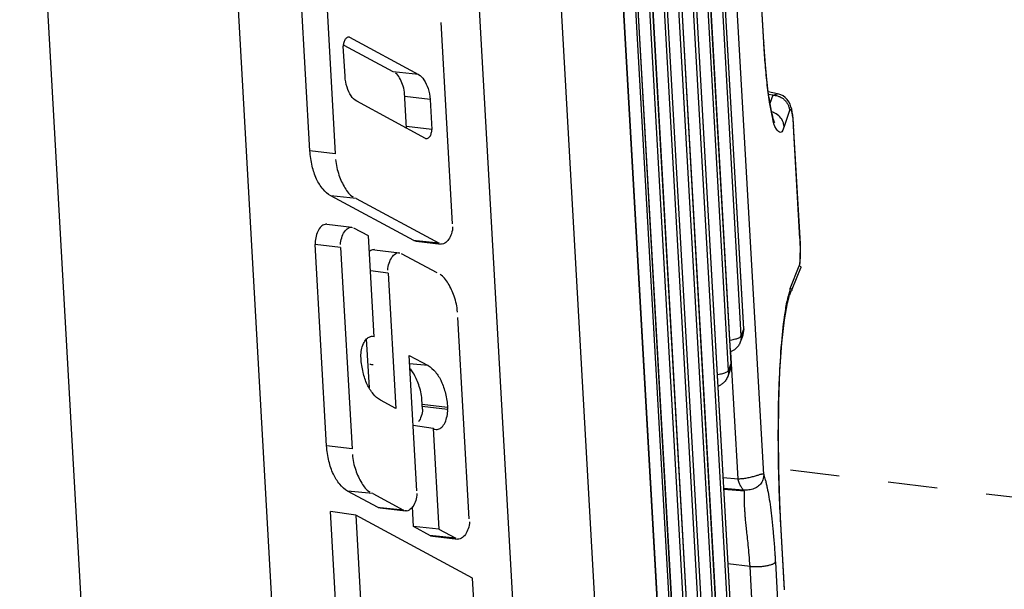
# Model space of a CAD drawing. Header units: inches. Extents: x -4 to 262, y 56 to 231.
# Tile 142 of 162: x 128.73 to 131.13, y 168.78 to 170.17. Entities that reach past the tile are written whole.
import ezdxf

# ---------------------------------------------------------------- set-up
doc = ezdxf.new("R2010")
doc.units = ezdxf.units.IN
doc.header["$LTSCALE"] = 1.2
doc.header["$MEASUREMENT"] = 0
doc.linetypes.add('DASHED', pattern=[0.2, 0.1, -0.1])
doc.layers.get('0').update_dxf_attribs({"linetype": 'CONTINUOUS'})
doc.layers.add('6_ALL_SURFS', color=7, linetype='CONTINUOUS')
doc.layers.add('7_ALL_FEATURES', color=7, linetype='CONTINUOUS')

msp = doc.modelspace()

# ---------------------------------------------------------------- linework, layer by layer
at = {"color": 7, "linetype": 'Continuous'}
for p, q in [((129.7304, 172.2279), (129.9996, 167.4831)), ((129.4268, 167.2529), (129.1576, 171.9977)), ((129.9494, 171.893), (130.1639, 168.1113)), ((128.9416, 167.6201), (128.727, 171.4017)), ((130.6275, 169.6349), (130.628, 169.6241)), ((130.628, 169.6241), (130.6283, 169.612)), ((130.6035, 169.5139), (130.6253, 169.5688)), ((130.6003, 169.4984), (130.6028, 169.5065)), ((130.6028, 169.5065), (130.6037, 169.5091)), ((130.6037, 169.5098), (130.6035, 169.5139)), ((130.6037, 169.508), (130.6037, 169.5098)), ((130.6037, 169.5062), (130.6037, 169.508)), ((130.6073, 169.5086), (130.6064, 169.5072)), ((130.6001, 169.4977), (130.6003, 169.4984)), ((130.5756, 169.2329), (130.576, 169.2481)), ((130.5748, 169.1463), (130.5748, 169.1677)), ((130.5759, 169.0661), (130.5756, 169.0792))]:
    msp.add_line(p, q, dxfattribs=at)
at = {"color": 4, "linetype": 'DASHED'}
msp.add_line((131.1998, 168.999), (130.5759, 169.0746), dxfattribs=at)
at = {"color": 7, "linetype": 'Continuous'}
for points, start_tangent, end_tangent in [([(130.6283, 169.612), (130.6282, 169.5993), (130.6277, 169.587), (130.6268, 169.5758), (130.6258, 169.5688)], (0.008155, -0.999967), (-0.173568, -0.984822)), ([(130.6253, 169.5688), (130.6278, 169.5681), (130.6292, 169.5662), (130.6293, 169.5639), (130.6292, 169.5636)], (0.999536, 0.030473), (-0.370659, -0.928769)), ([(130.6025, 169.4979), (130.6031, 169.4995), (130.6048, 169.506)], (0.368606, 0.929586), (0.156688, 0.987648)), ([(130.6035, 169.5139), (130.6059, 169.5132), (130.6074, 169.5113), (130.6075, 169.509), (130.6073, 169.5086)], (0.999536, 0.030473), (-0.368823, -0.929499)), ([(130.6064, 169.5072), (130.6062, 169.5071), (130.6037, 169.5062)], (-0.741533, -0.670917), (-0.999898, 0.014259)), ([(130.576, 169.2481), (130.5781, 169.3055), (130.5839, 169.3919), (130.5927, 169.4627), (130.6001, 169.4977)], (0.026329, 0.999653), (0.273092, 0.961988)), ([(130.5748, 169.1677), (130.5752, 169.2105), (130.5756, 169.2329)], (0.002956, 0.999996), (0.021489, 0.999769)), ([(130.5756, 169.0792), (130.5751, 169.1123), (130.5748, 169.1463)], (-0.019834, 0.999803), (-0.002747, 0.999996)), ([(130.5809, 168.9401), (130.5772, 169.0201), (130.5759, 169.0661)], (-0.060616, 0.998161), (-0.02307, 0.999734))]:
    msp.add_spline(points, degree=3, dxfattribs=dict(at, start_tangent=start_tangent, end_tangent=end_tangent))
at = {"layer": '6_ALL_SURFS', "color": 7, "linetype": 'Continuous'}
for p, q in [((130.4906, 169.4156), (130.3168, 172.4785)), ((130.4598, 169.3318), (130.286, 172.3947))]:
    msp.add_line(p, q, dxfattribs=at)
at = {"layer": '7_ALL_FEATURES', "color": 7, "linetype": 'Continuous'}
for p, q in [((130.2079, 173.1466), (130.4764, 168.4124)), ((130.4703, 168.395), (130.2017, 173.1292)), ((130.2077, 173.1455), (130.4763, 168.4114)), ((130.1769, 173.0618), (130.4455, 168.3276)), ((130.1771, 173.0628), (130.4457, 168.3287)), ((130.4395, 168.3113), (130.1709, 173.0455)), ((130.1461, 172.978), (130.4147, 168.2438)), ((130.1463, 172.9791), (130.4149, 168.2449)), ((130.4087, 168.2275), (130.1401, 172.9617)), ((130.5391, 169.0613), (130.3176, 172.9655)), ((130.0802, 172.8867), (130.3562, 168.022)), ((130.3564, 168.023), (130.0804, 172.8877)), ((130.1153, 172.8943), (130.3839, 168.1601)), ((130.1155, 172.8953), (130.3841, 168.1611)), ((130.0752, 172.8694), (130.3511, 168.0048)), ((130.3779, 168.1438), (130.1093, 172.8779)), ((130.054, 172.7274), (130.3226, 167.9932)), ((130.3228, 167.9943), (130.0542, 172.7284)), ((130.4904, 169.4145), (130.3167, 172.4774)), ((130.4844, 169.3982), (130.3107, 172.4611)), ((130.4597, 169.3308), (130.2859, 172.3937)), ((130.4537, 169.3144), (130.2799, 172.3773)), ((129.4339, 169.8486), (129.4061, 170.3385)), ((129.468, 170.3314), (129.4958, 169.8415)), ((130.5394, 170.112), (130.5339, 170.2088)), ((130.5396, 170.113), (130.5341, 170.2098)), ((129.7811, 169.671), (129.7533, 170.1609)), ((129.5303, 170.1249), (129.528, 170.1252)), ((129.5303, 170.1249), (129.528, 170.1252)), ((129.5303, 170.1249), (129.6982, 170.0347)), ((129.5195, 170.03), (129.5153, 170.1032)), ((129.6368, 170.0408), (129.5172, 170.1051)), ((130.5396, 170.113), (130.5394, 170.112)), ((130.5396, 170.113), (130.5396, 170.113)), ((130.541, 170.0899), (130.5396, 170.113)), ((129.6982, 170.0347), (129.6368, 170.0408)), ((129.6691, 169.9031), (129.6641, 169.991)), ((129.7266, 169.9738), (129.6647, 169.9809)), ((130.5728, 169.9877), (130.5504, 169.992)), ((130.5614, 169.984), (130.5512, 169.986)), ((130.5614, 169.984), (130.5545, 169.9639)), ((130.5614, 169.984), (130.5725, 169.9877)), ((130.5725, 169.9877), (130.5728, 169.9877)), ((129.7157, 169.8789), (129.5478, 169.9691)), ((129.7266, 169.9738), (129.7307, 169.9006)), ((130.562, 169.9426), (130.5585, 169.9437)), ((130.5612, 169.9277), (130.56, 169.9345)), ((130.6022, 169.9466), (130.589, 169.9078)), ((130.6121, 169.9098), (130.6118, 169.9154)), ((130.6121, 169.9098), (130.612, 169.9089)), ((130.6275, 169.6349), (130.612, 169.9089)), ((130.6121, 169.9099), (130.6121, 169.9098)), ((130.6277, 169.636), (130.6121, 169.9099)), ((129.7307, 169.9006), (129.6688, 169.9077)), ((129.7157, 169.8789), (129.7181, 169.8786)), ((129.4958, 169.8415), (129.4339, 169.8486)), ((129.6872, 169.6301), (129.4849, 169.7388)), ((129.5464, 169.7326), (129.4849, 169.7388)), ((129.5464, 169.7326), (129.7487, 169.6239)), ((129.4753, 169.67), (129.5364, 169.6626)), ((129.5337, 169.6626), (129.5373, 169.6624)), ((129.5763, 169.6415), (129.5411, 169.6604)), ((129.5903, 169.3958), (129.5763, 169.6415)), ((129.6923, 169.6296), (129.6872, 169.6301)), ((129.6872, 169.6301), (129.6923, 169.6289)), ((129.7487, 169.6239), (129.6923, 169.6296)), ((129.6923, 169.6291), (129.7534, 169.6217)), ((129.7562, 169.6217), (129.7525, 169.6219)), ((130.6277, 169.6358), (130.6275, 169.6349)), ((130.6277, 169.636), (130.6277, 169.6358)), ((129.4746, 169.1305), (129.4468, 169.6204)), ((129.5087, 169.6133), (129.4468, 169.6204)), ((129.5087, 169.6133), (129.5365, 169.1234)), ((129.5909, 169.6079), (129.652, 169.6005)), ((129.6493, 169.6005), (129.6529, 169.6003)), ((129.7435, 169.5517), (129.6568, 169.5983)), ((130.6283, 169.593), (130.6285, 169.6087)), ((130.6276, 169.5799), (130.6283, 169.593)), ((129.6243, 169.5512), (129.5812, 169.5562)), ((129.6243, 169.5512), (129.643, 169.2218)), ((130.6086, 169.5119), (130.6292, 169.5635)), ((130.6026, 169.4978), (130.6056, 169.5055)), ((130.6073, 169.5086), (130.6075, 169.5091)), ((130.5969, 169.4789), (130.6022, 169.4971)), ((129.8219, 168.9529), (129.7941, 169.4428)), ((130.4844, 169.3982), (130.4904, 169.4145)), ((130.4906, 169.4156), (130.4887, 169.401)), ((130.4904, 169.4145), (130.4906, 169.4156)), ((130.4906, 169.4156), (130.4906, 169.4156)), ((129.5787, 169.2721), (129.5719, 169.3909)), ((129.5861, 169.3973), (129.5902, 169.3965)), ((130.4566, 169.3882), (130.4617, 169.389)), ((130.4882, 169.3996), (130.4822, 169.3832)), ((130.4832, 169.3862), (130.4822, 169.3832)), ((130.4882, 169.3996), (130.4887, 169.401)), ((130.4887, 169.401), (130.4892, 169.4026)), ((130.4768, 169.0507), (130.4594, 169.3583)), ((129.5584, 169.3438), (129.5582, 169.3483)), ((129.6941, 169.0216), (129.6754, 169.3508)), ((129.6754, 169.3508), (129.7216, 169.326)), ((129.7216, 169.3259), (129.6766, 169.3305)), ((130.4575, 169.3158), (130.4514, 169.2994)), ((130.4537, 169.3144), (130.4597, 169.3308)), ((130.4575, 169.3159), (130.4579, 169.3173)), ((130.4598, 169.3318), (130.458, 169.3173)), ((130.4579, 169.3173), (130.4584, 169.3188)), ((130.4597, 169.3308), (130.4598, 169.3318)), ((130.4598, 169.3318), (130.4598, 169.3318)), ((130.4258, 169.3045), (130.4309, 169.3052)), ((130.4524, 169.3024), (130.4514, 169.2994)), ((129.643, 169.2218), (129.6059, 169.2417)), ((129.7079, 169.2196), (129.7065, 169.2441)), ((129.7691, 169.2239), (129.7072, 169.231)), ((129.7694, 169.2194), (129.7075, 169.2265)), ((129.7691, 169.2239), (129.7694, 169.2194)), ((129.7343, 169.1728), (129.6851, 169.1801)), ((129.7343, 169.1728), (129.7481, 168.928)), ((129.7364, 169.1716), (129.7343, 169.1728)), ((129.7364, 169.1716), (129.7414, 169.1705)), ((129.5365, 169.1234), (129.4746, 169.1305)), ((130.4401, 169.0536), (130.4768, 169.0507)), ((130.4891, 169.0229), (130.4416, 169.0268)), ((130.4926, 169.0202), (130.4417, 169.0243)), ((129.6002, 168.9807), (129.5257, 169.0207)), ((129.5871, 169.0146), (129.5257, 169.0207)), ((129.5871, 169.0146), (129.6617, 168.9745)), ((129.6053, 168.9802), (129.6002, 168.9807)), ((129.6002, 168.9807), (129.6053, 168.9796)), ((129.6052, 168.9798), (129.6664, 168.9724)), ((129.6617, 168.9745), (129.6053, 168.9802)), ((129.6863, 168.9344), (129.6836, 168.9821)), ((129.5178, 168.3698), (129.4837, 168.9711)), ((129.5457, 168.9618), (129.4837, 168.9711)), ((129.5457, 168.9618), (129.5796, 168.3634)), ((129.83, 168.809), (129.5457, 168.9618)), ((129.6691, 168.9724), (129.6655, 168.9725)), ((129.728, 168.912), (129.6863, 168.9344)), ((129.7481, 168.928), (129.6863, 168.9344)), ((129.7481, 168.928), (129.7894, 168.9059)), ((130.5809, 168.9401), (130.5811, 168.9411)), ((130.59, 168.7806), (130.5809, 168.9401)), ((130.5811, 168.9411), (130.5811, 168.9412)), ((130.5901, 168.7816), (130.5811, 168.9412)), ((129.733, 168.9115), (129.728, 168.912)), ((129.728, 168.912), (129.733, 168.9109)), ((129.7894, 168.9059), (129.733, 168.9115)), ((129.733, 168.9111), (129.7941, 168.9037)), ((129.7969, 168.9037), (129.7932, 168.9038)), ((130.5059, 168.8374), (130.452, 168.8432)), ((130.5121, 168.7273), (130.5059, 168.8374)), ((130.5676, 168.848), (130.5738, 168.7379)), ((129.8826, 167.8819), (129.83, 168.809))]:
    msp.add_line(p, q, dxfattribs=at)
for points in [[(130.5661, 169.9169), (130.5661, 169.9169), (130.5658, 169.9176), (130.5649, 169.9196), (130.5638, 169.9227), (130.5625, 169.9268), (130.5611, 169.932), (130.5596, 169.9381), (130.558, 169.9453), (130.5564, 169.9537), (130.5547, 169.9632), (130.5529, 169.974), (130.5512, 169.9861), (130.5494, 169.9997), (130.5476, 170.0146), (130.5458, 170.0311), (130.5441, 170.0492), (130.5425, 170.0688), (130.541, 170.0899)], [(130.6098, 169.9353), (130.6087, 169.9431), (130.6073, 169.9499), (130.6056, 169.956), (130.6033, 169.962), (130.6003, 169.968), (130.5964, 169.9734), (130.5917, 169.9783), (130.5862, 169.9822), (130.5805, 169.9851), (130.5757, 169.9869), (130.5725, 169.9877)], [(130.6118, 169.9154), (130.6109, 169.9261), (130.6098, 169.9353)], [(130.6285, 169.6087), (130.6281, 169.6268), (130.6276, 169.6364)], [(130.6265, 169.5685), (130.6266, 169.5691), (130.6276, 169.5799)], [(130.5811, 168.9411), (130.5784, 168.9945), (130.5759, 169.0738), (130.575, 169.1559), (130.5759, 169.2368), (130.5787, 169.3127), (130.5833, 169.3809), (130.5896, 169.4376), (130.5969, 169.4789)]]:
    msp.add_lwpolyline(points, dxfattribs=at)
msp.add_ellipse((130.4535, 169.2519), major_axis=(-1.8288, 0.2337), ratio=0.020848, start_param=1.075343, end_param=1.080416, dxfattribs=at)
for points, start_tangent, end_tangent in [([(129.528, 170.1254), (129.5249, 170.1245), (129.52, 170.1202), (129.5166, 170.1124)], (-0.998479, -0.055136), (-0.270444, -0.962736)), ([(129.5166, 170.1124), (129.5153, 170.1032)], (-0.270444, -0.962736), (0.056642, -0.998395)), ([(130.56, 169.9345), (130.5535, 169.9674), (130.5473, 170.0142), (130.5427, 170.0634), (130.5394, 170.112)], (-0.186959, 0.982368), (-0.052877, 0.998601)), ([(129.5478, 169.9691), (129.5344, 169.9822), (129.5244, 170.0036), (129.5195, 170.03)], (-0.881009, 0.4731), (-0.056643, 0.998395)), ([(129.6641, 169.991), (129.6597, 170.0104), (129.6522, 170.0264), (129.6423, 170.0379)], (-0.056642, 0.998395), (-0.880845, 0.473404)), ([(129.6982, 170.0347), (129.7116, 170.0216), (129.7217, 170.0002), (129.7266, 169.9738)], (0.880845, -0.473404), (0.056642, -0.998395)), ([(130.5614, 169.984), (130.5631, 169.9839), (130.565, 169.9838), (130.5686, 169.9833), (130.5724, 169.9824), (130.576, 169.9812), (130.5831, 169.9778), (130.5894, 169.9731), (130.5946, 169.9673), (130.5985, 169.9607), (130.601, 169.9536), (130.6018, 169.9501), (130.6022, 169.9466)], (0.999999, 0.001149), (0.057193, -0.998363)), ([(130.589, 169.9078), (130.5877, 169.9151), (130.5851, 169.922), (130.576, 169.9341), (130.563, 169.9422), (130.562, 169.9426)], (-0.058556, 0.998284), (-0.939109, 0.34362)), ([(130.6092, 169.9369), (130.6071, 169.9459), (130.6047, 169.9495), (130.6022, 169.9466)], (-0.149301, 0.988792), (-0.388855, -0.921299)), ([(130.612, 169.9089), (130.6109, 169.9239), (130.6092, 169.9369)], (-0.050528, 0.998723), (-0.149301, 0.988792)), ([(130.589, 169.9078), (130.58, 169.8935), (130.5703, 169.901), (130.5612, 169.9277)], (-0.32297, -0.946409), (-0.169915, 0.985459)), ([(129.7181, 169.8784), (129.7211, 169.8793), (129.7261, 169.8836), (129.7295, 169.8914), (129.7307, 169.9006)], (0.998472, 0.055268), (-0.056642, 0.998395)), ([(129.4849, 169.7388), (129.4658, 169.7553), (129.4502, 169.7799), (129.4395, 169.8117), (129.4339, 169.8486)], (-0.880861, 0.473375), (-0.056642, 0.998395)), ([(129.4965, 169.8278), (129.5047, 169.7895), (129.5192, 169.7582), (129.539, 169.7366)], (0.056642, -0.998395), (0.880861, -0.473375)), ([(129.4753, 169.6703), (129.4707, 169.6697), (129.4612, 169.6642), (129.4532, 169.6527), (129.4483, 169.6372), (129.4468, 169.6204)], (-0.999667, 0.025795), (0.056642, -0.998395)), ([(129.5083, 169.6203), (129.5113, 169.6373), (129.518, 169.6516), (129.5273, 169.6606), (129.5336, 169.663)], (-0.056642, 0.998395), (0.993251, 0.115984)), ([(129.7815, 169.664), (129.7785, 169.647), (129.7718, 169.6327), (129.7625, 169.6237), (129.7562, 169.6213)], (0.056642, -0.998395), (-0.993252, -0.115975)), ([(129.5909, 169.6082), (129.5863, 169.6076), (129.5783, 169.6034)], (-0.999667, 0.025794), (-0.771868, -0.635782)), ([(129.6239, 169.5582), (129.6269, 169.5752), (129.6336, 169.5895), (129.6429, 169.5984), (129.6492, 169.6009)], (-0.056642, 0.998395), (0.993196, 0.116458)), ([(129.7933, 169.4564), (129.7852, 169.4948), (129.7706, 169.5261), (129.7509, 169.5477)], (-0.056643, 0.998395), (-0.88093, 0.473247)), ([(130.4892, 169.4026), (130.4904, 169.4145)], (0.265189, 0.964196), (-0.063624, 0.997974)), ([(129.5582, 169.3483), (129.5595, 169.3641), (129.5642, 169.3794), (129.5719, 169.3908), (129.5811, 169.3966), (129.5821, 169.3969)], (-0.056655, 0.998394), (0.968908, 0.247423)), ([(129.5821, 169.3969), (129.5861, 169.3974)], (0.968908, 0.247423), (0.999916, -0.012943)), ([(130.4822, 169.3832), (130.4774, 169.3741), (130.4715, 169.3673), (130.4649, 169.3625), (130.4583, 169.3594)], (-0.344957, -0.938618), (-0.940504, -0.339783)), ([(130.4617, 169.389), (130.4729, 169.3915), (130.4808, 169.3947)], (0.985841, 0.167683), (0.870944, 0.491382)), ([(130.4808, 169.3947), (130.4844, 169.3982)], (0.870944, 0.491382), (0.344957, 0.938618)), ([(130.4844, 169.3982), (130.4832, 169.3862)], (0.056642, -0.998395), (-0.264188, -0.964471)), ([(129.5881, 169.2571), (129.5736, 169.28), (129.5636, 169.3095), (129.5584, 169.3438)], (-0.63846, 0.769655), (-0.056642, 0.998395)), ([(129.7065, 169.2441), (129.6989, 169.2795), (129.6855, 169.3083), (129.6787, 169.3184)], (-0.056642, 0.998395), (-0.625374, 0.780326)), ([(129.7216, 169.326), (129.7394, 169.3106), (129.7539, 169.2877), (129.7639, 169.2582), (129.7691, 169.2239)], (0.880887, -0.473327), (0.056642, -0.998395)), ([(130.4309, 169.3052), (130.4421, 169.3078), (130.45, 169.311)], (0.985841, 0.167683), (0.870944, 0.491382)), ([(130.45, 169.311), (130.4537, 169.3144)], (0.870944, 0.491382), (0.344957, 0.938618)), ([(130.4537, 169.3144), (130.4524, 169.3024)], (0.056642, -0.998395), (-0.264188, -0.964471)), ([(130.4584, 169.3188), (130.4597, 169.3308)], (0.265189, 0.964196), (-0.063624, 0.997974)), ([(130.4514, 169.2994), (130.4467, 169.2903), (130.4407, 169.2836), (130.4341, 169.2787), (130.4275, 169.2756)], (-0.344957, -0.938618), (-0.940511, -0.339763)), ([(129.6059, 169.2417), (129.5881, 169.2571)], (-0.880879, 0.473342), (-0.63846, 0.769655)), ([(129.7079, 169.2196), (129.7049, 169.2029), (129.6983, 169.1889)], (0.056642, -0.998395), (-0.563453, -0.826148)), ([(129.7459, 169.1709), (129.7552, 169.1764), (129.763, 169.1877), (129.7679, 169.2029), (129.7694, 169.2194)], (0.967746, 0.251928), (-0.056642, 0.998395)), ([(129.7414, 169.1704), (129.7459, 169.1709)], (0.999706, -0.024233), (0.967746, 0.251928)), ([(129.5257, 169.0207), (129.5066, 169.0372), (129.491, 169.0619), (129.4802, 169.0936), (129.4746, 169.1305)], (-0.880851, 0.473394), (-0.05665, 0.998394)), ([(129.5373, 169.1098), (129.5454, 169.0714), (129.56, 169.0401), (129.5797, 169.0186)], (0.05665, -0.998394), (0.880851, -0.473394)), ([(130.4768, 169.0507), (130.481, 169.0507), (130.4857, 169.0511), (130.4907, 169.0516), (130.496, 169.0524), (130.5067, 169.0545), (130.5119, 169.0557), (130.5169, 169.057), (130.5214, 169.0584), (130.5255, 169.0597), (130.5291, 169.0609), (130.5322, 169.0618), (130.5348, 169.0624), (130.5359, 169.0626), (130.5368, 169.0626), (130.5376, 169.0625), (130.5383, 169.0623), (130.5385, 169.0621), (130.5388, 169.0619), (130.5389, 169.0616), (130.539, 169.0614), (130.5391, 169.0614), (130.5391, 169.0613)], (0.999464, -0.032746), (0.357981, -0.933729)), ([(130.4891, 169.0229), (130.4871, 169.0267), (130.4833, 169.0328), (130.4792, 169.0409), (130.4768, 169.0507)], (-0.246271, 0.969201), (-0.056642, 0.998395)), ([(130.5391, 169.0613), (130.5381, 169.0512), (130.533, 169.0401), (130.5244, 169.0313), (130.5126, 169.0256), (130.4996, 169.023), (130.4891, 169.0229)], (0.056624, -0.998396), (-0.995975, 0.089626)), ([(130.5391, 169.0613), (130.5398, 169.0592), (130.5407, 169.0561), (130.5423, 169.0505), (130.5434, 169.0465), (130.5455, 169.0379), (130.5476, 169.0285), (130.5517, 169.0068), (130.5555, 168.9815), (130.559, 168.953), (130.5622, 168.9211), (130.5651, 168.8861), (130.5664, 168.8674), (130.567, 168.8578), (130.5676, 168.848)], (0.31272, -0.949845), (0.054718, -0.998502)), ([(130.4926, 169.0201), (130.4917, 169.0208), (130.4907, 169.0216), (130.4897, 169.0223), (130.4891, 169.0229)], (-0.634294, 0.773092), (-0.251532, 0.967849)), ([(129.6945, 169.0146), (129.6915, 168.9976), (129.6848, 168.9833), (129.6755, 168.9744), (129.6692, 168.9719)], (0.056642, -0.998395), (-0.99322, -0.116251)), ([(130.5059, 168.8374), (130.5037, 168.8652), (130.5015, 168.8892), (130.4994, 168.9099), (130.4975, 168.9275), (130.4959, 168.9425), (130.4946, 168.9553), (130.4938, 168.9661), (130.4932, 168.9752), (130.4928, 168.983), (130.4925, 168.9896), (130.4923, 168.9953), (130.4922, 169.0002), (130.4922, 169.0044), (130.4922, 169.008), (130.4923, 169.0112), (130.4923, 169.0139), (130.4925, 169.0162), (130.4928, 169.0182), (130.4926, 169.0202)], (-0.067579, 0.997714), (-0.190706, 0.981647)), ([(129.8223, 168.9459), (129.8193, 168.9289), (129.8125, 168.9146), (129.8033, 168.9057), (129.797, 168.9032)], (0.056642, -0.998395), (-0.993253, -0.115964)), ([(130.5059, 168.8374), (130.5064, 168.8373), (130.508, 168.8371), (130.509, 168.8371), (130.5101, 168.837), (130.5123, 168.8369), (130.5146, 168.8368), (130.5192, 168.8367), (130.5242, 168.8368), (130.5294, 168.837), (130.5347, 168.8374), (130.54, 168.838), (130.5451, 168.8388), (130.5499, 168.8397), (130.5542, 168.8408), (130.558, 168.8419), (130.5611, 168.8431), (130.5636, 168.8443), (130.5655, 168.8455), (130.5662, 168.8461), (130.5668, 168.8467), (130.567, 168.847), (130.5671, 168.8472), (130.5673, 168.8473), (130.5674, 168.8476), (130.5675, 168.8478), (130.5675, 168.8479), (130.5676, 168.848)], (0.994153, -0.107985), (0.371088, 0.928598))]:
    msp.add_spline(points, degree=3, dxfattribs=dict(at, start_tangent=start_tangent, end_tangent=end_tangent))

doc.saveas('drawing.dxf')
